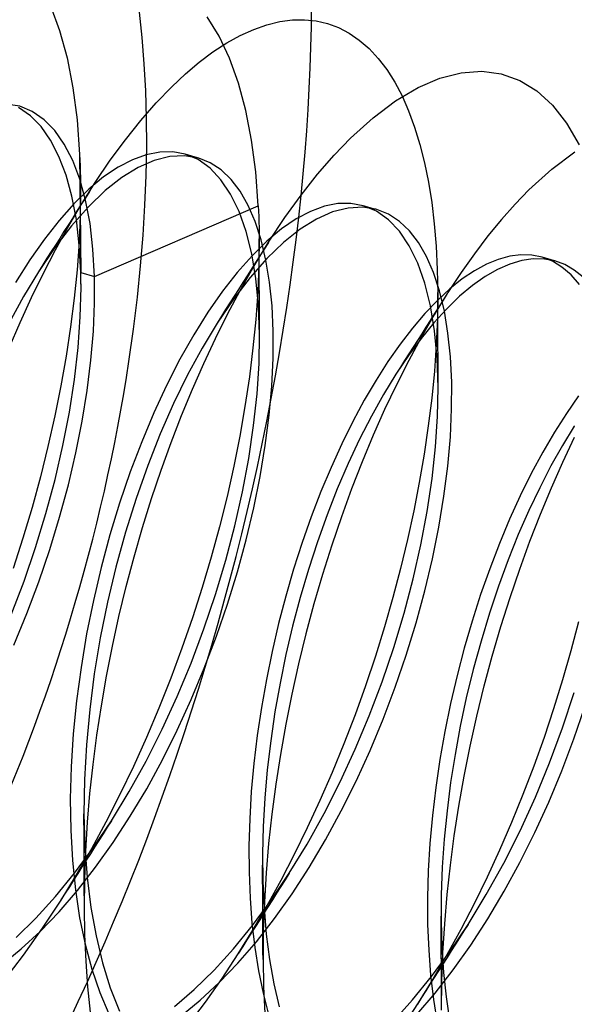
# Model space of a CAD drawing. Header units: millimetres. Extents: x -24 to 80, y -43 to 164.
# Tile 9 of 223: x -18.35 to -17.01, y 10.2 to 12.58. Entities that reach past the tile are written whole.
import ezdxf

# ---------------------------------------------------------------- set-up
doc = ezdxf.new("R2010")
doc.units = ezdxf.units.MM
doc.layers.add('MAIN-1', color=7, linetype='Continuous')
doc.layers.add('MAIN-2', color=7, linetype='Continuous')

msp = doc.modelspace()

# ---------------------------------------------------------------- linework, layer by layer
at = {"layer": 'MAIN-1'}
for p, q in [((-17.3129, 11.9212), (-17.3131, 11.9208)), ((-17.3126, 11.9216), (-17.3129, 11.9212)), ((-17.3124, 11.922), (-17.3126, 11.9216)), ((-17.3121, 11.9224), (-17.3124, 11.922)), ((-17.3118, 11.9229), (-17.3121, 11.9224)), ((-17.3116, 11.9233), (-17.3118, 11.9229)), ((-17.0046, 11.6003), (-17.0052, 11.5994))]:
    msp.add_line(p, q, dxfattribs=at)
at = {"layer": 'MAIN-2'}
for p, q in [((-18.2749, 12.6176), (-18.2531, 12.5578)), ((-17.8666, 12.5444), (-17.8952, 12.591)), ((-17.7505, 12.572), (-17.7193, 12.5796)), ((-17.7193, 12.5796), (-17.6888, 12.5836)), ((-17.6888, 12.5836), (-17.6593, 12.5842)), ((-17.6593, 12.5842), (-17.6309, 12.5813)), ((-17.6309, 12.5813), (-17.6035, 12.575)), ((-18.2531, 12.5578), (-18.2351, 12.4915)), ((-17.8151, 12.5462), (-17.7825, 12.5609)), ((-17.7825, 12.5609), (-17.7505, 12.572)), ((-17.6035, 12.575), (-17.577, 12.5652)), ((-17.577, 12.5652), (-17.5514, 12.5518)), ((-17.5514, 12.5518), (-17.5267, 12.5348)), ((-17.8813, 12.5063), (-17.8481, 12.528)), ((-17.8413, 12.4907), (-17.8666, 12.5444)), ((-17.8481, 12.528), (-17.8151, 12.5462)), ((-17.5267, 12.5348), (-17.503, 12.5143)), ((-17.9146, 12.4813), (-17.8813, 12.5063)), ((-17.503, 12.5143), (-17.4807, 12.4904)), ((-18.2351, 12.4915), (-18.221, 12.4192)), ((-17.948, 12.4531), (-17.9146, 12.4813)), ((-17.8196, 12.4306), (-17.8413, 12.4907)), ((-17.4807, 12.4904), (-17.4599, 12.4632)), ((-17.4599, 12.4632), (-17.4407, 12.4329)), ((-17.2795, 12.4559), (-17.2298, 12.4593)), ((-17.2298, 12.4593), (-17.1824, 12.4531)), ((-17.9813, 12.4218), (-17.948, 12.4531)), ((-17.4407, 12.4329), (-17.423, 12.3994)), ((-17.3842, 12.4199), (-17.331, 12.4428)), ((-17.331, 12.4428), (-17.2795, 12.4559)), ((-17.1824, 12.4531), (-17.1377, 12.4372)), ((-17.1377, 12.4372), (-17.0963, 12.4118)), ((-18.221, 12.4192), (-18.2108, 12.3412)), ((-18.0189, 12.3828), (-17.9813, 12.4218)), ((-17.8017, 12.3645), (-17.8196, 12.4306)), ((-17.4384, 12.3878), (-17.3842, 12.4199)), ((-17.0963, 12.4118), (-17.0584, 12.3772)), ((-17.4931, 12.3466), (-17.4384, 12.3878)), ((-17.423, 12.3994), (-17.407, 12.3631)), ((-18.35, 12.3744), (-18.3838, 12.3799)), ((-18.3241, 12.3515), (-18.3525, 12.3712)), ((-18.3194, 12.3616), (-18.35, 12.3744)), ((-18.291, 12.3419), (-18.3194, 12.3616)), ((-18.0563, 12.34), (-18.0189, 12.3828)), ((-17.7877, 12.2927), (-17.8017, 12.3645)), ((-17.407, 12.3631), (-17.3925, 12.3239)), ((-17.0584, 12.3772), (-17.0242, 12.3338)), ((-18.2983, 12.3251), (-18.3241, 12.3515)), ((-18.2651, 12.3155), (-18.291, 12.3419)), ((-18.2108, 12.3412), (-18.2047, 12.2579)), ((-18.0935, 12.2935), (-18.0563, 12.34)), ((-17.5481, 12.2968), (-17.4931, 12.3466)), ((-18.275, 12.2921), (-18.2983, 12.3251)), ((-18.2419, 12.2826), (-18.2651, 12.3155)), ((-17.3925, 12.3239), (-17.3797, 12.2821)), ((-17.0242, 12.3338), (-16.9937, 12.2814)), ((-18.2547, 12.2529), (-18.275, 12.2921)), ((-18.1304, 12.2435), (-18.0935, 12.2935)), ((-17.7776, 12.2153), (-17.7877, 12.2927)), ((-17.5878, 12.2556), (-17.5481, 12.2968)), ((-18.2215, 12.2433), (-18.2419, 12.2826)), ((-17.3797, 12.2821), (-17.3684, 12.2377)), ((-18.2373, 12.2076), (-18.2547, 12.2529)), ((-18.2042, 12.198), (-18.2215, 12.2433)), ((-18.2047, 12.2579), (-18.2019, 11.9715)), ((-18.2047, 12.2579), (-18.2041, 12.2441)), ((-18.2041, 12.2441), (-18.2035, 12.2301)), ((-18.1667, 12.19), (-18.1304, 12.2435)), ((-18.0768, 12.245), (-18.1115, 12.227)), ((-18.0431, 12.2571), (-18.0768, 12.245)), ((-18.0236, 12.2433), (-18.0624, 12.2264)), ((-18.0104, 12.2634), (-18.0431, 12.2571)), ((-17.986, 12.2527), (-18.0236, 12.2433)), ((-17.979, 12.2638), (-18.0104, 12.2634)), ((-17.95, 12.2546), (-17.986, 12.2527)), ((-17.9491, 12.2584), (-17.979, 12.2638)), ((-17.9159, 12.2488), (-17.95, 12.2546)), ((-17.9175, 12.2452), (-17.9491, 12.2584)), ((-17.9463, 12.2576), (-17.949, 12.2584)), ((-17.9435, 12.2568), (-17.9463, 12.2576)), ((-17.9408, 12.256), (-17.9435, 12.2568)), ((-17.938, 12.2552), (-17.9408, 12.256)), ((-17.9353, 12.2544), (-17.938, 12.2552)), ((-17.9325, 12.2536), (-17.9353, 12.2544)), ((-17.9298, 12.2528), (-17.9325, 12.2536)), ((-17.927, 12.252), (-17.9298, 12.2528)), ((-17.9242, 12.2512), (-17.927, 12.252)), ((-17.9215, 12.2504), (-17.9242, 12.2512)), ((-17.9187, 12.2496), (-17.9215, 12.2504)), ((-17.916, 12.2488), (-17.9187, 12.2496)), ((-17.8883, 12.2245), (-17.9175, 12.2452)), ((-17.8878, 12.2375), (-17.9159, 12.2488)), ((-17.6277, 12.2098), (-17.5878, 12.2556)), ((-17.0595, 12.2223), (-17.0043, 12.2637)), ((-18.2035, 12.2301), (-18.2031, 12.2161)), ((-18.1115, 12.227), (-18.1468, 12.2032)), ((-18.0624, 12.2264), (-18.1022, 12.2019)), ((-17.8619, 12.1964), (-17.8883, 12.2245)), ((-17.8615, 12.2203), (-17.8878, 12.2375)), ((-17.8374, 12.1972), (-17.8615, 12.2203)), ((-17.3684, 12.2377), (-17.3589, 12.1908)), ((-17.1153, 12.1718), (-17.0595, 12.2223)), ((-18.2233, 12.1565), (-18.2373, 12.2076)), ((-18.1901, 12.1469), (-18.2042, 12.198)), ((-18.2031, 12.2161), (-18.2028, 12.2019)), ((-18.2028, 12.2019), (-18.2026, 12.1876)), ((-18.1468, 12.2032), (-18.1825, 12.1736)), ((-18.1022, 12.2019), (-18.1427, 12.17)), ((-17.8385, 12.1613), (-17.8619, 12.1964)), ((-17.8155, 12.1684), (-17.8374, 12.1972)), ((-17.7714, 12.1328), (-17.7776, 12.2153)), ((-17.6676, 12.1594), (-17.6277, 12.2098)), ((-18.1825, 12.1736), (-18.2185, 12.1384)), ((-18.2025, 12.1732), (-18.2033, 12.1099)), ((-18.2026, 12.1876), (-18.2025, 12.1732)), ((-18.2024, 12.1543), (-18.2025, 12.1732)), ((-18.2024, 12.1333), (-18.1667, 12.19)), ((-17.3589, 12.1908), (-17.351, 12.1415)), ((-17.1153, 12.1718), (-17.1486, 12.1376)), ((-18.2126, 12.0998), (-18.2233, 12.1565)), ((-18.2024, 12.1352), (-18.2024, 12.1543)), ((-18.1914, 12.1513), (-18.2015, 12.1354)), ((-18.1809, 12.1678), (-18.1914, 12.1513)), ((-18.1795, 12.0902), (-18.1901, 12.1469)), ((-18.1427, 12.17), (-18.1835, 12.1307)), ((-17.8181, 12.1194), (-17.8385, 12.1613)), ((-17.796, 12.1342), (-17.8155, 12.1684)), ((-17.7072, 12.1045), (-17.6676, 12.1594)), ((-18.2185, 12.1384), (-18.2544, 12.0979)), ((-18.2332, 12.0809), (-18.2024, 12.1333)), ((-18.1835, 12.1307), (-18.2243, 12.0847)), ((-18.2015, 12.1354), (-18.2119, 12.1191)), ((-18.2023, 12.116), (-18.2024, 12.1352)), ((-18.1688, 11.962), (-17.7714, 12.1328)), ((-17.779, 12.0949), (-17.796, 12.1342)), ((-17.7714, 12.1328), (-17.7709, 12.12)), ((-17.6111, 12.1322), (-17.6449, 12.1197)), ((-17.5784, 12.1386), (-17.6111, 12.1322)), ((-17.5538, 12.1279), (-17.5912, 12.1184)), ((-17.547, 12.139), (-17.5784, 12.1386)), ((-17.5179, 12.1297), (-17.5538, 12.1279)), ((-17.5171, 12.1335), (-17.547, 12.139)), ((-17.484, 12.1239), (-17.5179, 12.1297)), ((-17.4852, 12.1202), (-17.5171, 12.1335)), ((-17.5143, 12.1327), (-17.5171, 12.1335)), ((-17.5115, 12.1319), (-17.5143, 12.1327)), ((-17.5088, 12.1311), (-17.5115, 12.1319)), ((-17.506, 12.1303), (-17.5088, 12.1311)), ((-17.5032, 12.1295), (-17.506, 12.1303)), ((-17.5005, 12.1287), (-17.5032, 12.1295)), ((-17.4977, 12.1279), (-17.5005, 12.1287)), ((-17.495, 12.1271), (-17.4977, 12.1279)), ((-17.4922, 12.1263), (-17.495, 12.1271)), ((-17.4895, 12.1255), (-17.4922, 12.1263)), ((-17.4867, 12.1247), (-17.4895, 12.1255)), ((-17.484, 12.1239), (-17.4867, 12.1247)), ((-17.4557, 12.1126), (-17.484, 12.1239)), ((-17.351, 12.1415), (-17.3447, 12.0897)), ((-17.1486, 12.1376), (-17.1818, 12.1003)), ((-18.2223, 12.1026), (-18.2325, 12.0867)), ((-18.2119, 12.1191), (-18.2223, 12.1026)), ((-18.2055, 12.038), (-18.2126, 12.0998)), ((-18.2033, 12.1099), (-18.206, 12.0448)), ((-18.2022, 12.0967), (-18.2023, 12.116)), ((-17.8009, 12.0711), (-17.8181, 12.1194)), ((-17.7709, 12.12), (-17.7704, 12.107)), ((-17.7704, 12.107), (-17.77, 12.0939)), ((-17.7464, 12.0455), (-17.7072, 12.1045)), ((-17.6796, 12.1013), (-17.7149, 12.0771)), ((-17.6449, 12.1197), (-17.6796, 12.1013)), ((-17.63, 12.1012), (-17.6697, 12.0764)), ((-17.5912, 12.1184), (-17.63, 12.1012)), ((-17.4558, 12.0996), (-17.4852, 12.1202)), ((-17.429, 12.0716), (-17.4558, 12.0996)), ((-17.4294, 12.0956), (-17.4557, 12.1126)), ((-17.1818, 12.1003), (-17.2147, 12.0602)), ((-18.2544, 12.0979), (-18.2901, 12.0524)), ((-18.2243, 12.0847), (-18.2648, 12.0321)), ((-18.2633, 12.0263), (-18.2332, 12.0809)), ((-18.2325, 12.0867), (-18.2427, 12.0706)), ((-18.2021, 12.0778), (-18.2022, 12.0967)), ((-18.202, 12.0588), (-18.2021, 12.0778)), ((-18.1724, 12.0284), (-18.1795, 12.0902)), ((-17.7646, 12.0506), (-17.779, 12.0949)), ((-17.77, 12.0939), (-17.7697, 12.0807)), ((-17.7697, 12.0807), (-17.7695, 12.0674)), ((-17.7149, 12.0771), (-17.7507, 12.0472)), ((-17.6697, 12.0764), (-17.7101, 12.0443)), ((-17.4051, 12.0728), (-17.4294, 12.0956)), ((-17.3447, 12.0897), (-17.3402, 12.0355)), ((-18.2901, 12.0524), (-18.3253, 12.0021)), ((-18.253, 12.0544), (-18.2634, 12.0381)), ((-18.2427, 12.0706), (-18.253, 12.0544)), ((-18.2019, 12.0396), (-18.202, 12.0588)), ((-17.7873, 12.0169), (-17.8009, 12.0711)), ((-17.7694, 12.054), (-17.7702, 11.9908)), ((-17.7695, 12.0674), (-17.7694, 12.054)), ((-17.7694, 12.0344), (-17.7695, 12.0534)), ((-17.4053, 12.0365), (-17.429, 12.0716)), ((-17.383, 12.0445), (-17.4051, 12.0728)), ((-17.2147, 12.0602), (-17.2474, 12.0172)), ((-18.2648, 12.0321), (-18.3046, 11.9735)), ((-18.2634, 12.0381), (-18.2735, 12.0222)), ((-18.206, 12.0448), (-18.2108, 11.978)), ((-18.2019, 11.9715), (-18.2055, 12.038)), ((-18.2018, 12.0202), (-18.2019, 12.0396)), ((-18.1688, 11.962), (-18.1724, 12.0284)), ((-17.7507, 12.0472), (-17.7867, 12.0119)), ((-17.7849, 11.9825), (-17.7464, 12.0455)), ((-17.7693, 12.0152), (-17.7694, 12.0344)), ((-17.7572, 12.0285), (-17.7676, 12.0122)), ((-17.753, 12.0017), (-17.7646, 12.0506)), ((-17.7469, 12.0447), (-17.7572, 12.0285)), ((-17.7101, 12.0443), (-17.7508, 12.0052)), ((-17.3848, 11.9943), (-17.4053, 12.0365)), ((-17.3634, 12.0106), (-17.383, 12.0445)), ((-17.3402, 12.0355), (-17.3374, 11.9791)), ((-18.2838, 12.0062), (-18.2941, 11.99)), ((-18.2926, 11.9697), (-18.2633, 12.0263)), ((-18.2735, 12.0222), (-18.2838, 12.0062)), ((-18.2017, 12.0013), (-18.2018, 12.0202)), ((-17.7867, 12.0119), (-17.8227, 11.9715)), ((-17.7508, 12.0052), (-17.7915, 11.9595)), ((-17.7771, 11.957), (-17.7873, 12.0169)), ((-17.7676, 12.0122), (-17.778, 11.9957)), ((-17.7692, 11.9959), (-17.7693, 12.0152)), ((-17.3464, 11.9713), (-17.3634, 12.0106)), ((-17.2474, 12.0172), (-17.2797, 11.9715)), ((-17.1895, 12.0035), (-17.2181, 11.9918)), ((-17.1616, 12.011), (-17.1895, 12.0035)), ((-17.1346, 12.0144), (-17.1616, 12.011)), ((-17.1085, 12.0135), (-17.1346, 12.0144)), ((-17.1048, 12.0046), (-17.1328, 12.0006)), ((-17.0835, 12.0086), (-17.1085, 12.0135)), ((-17.0779, 12.0043), (-17.1048, 12.0046)), ((-17.0585, 11.9989), (-17.0835, 12.0086)), ((-17.0807, 12.0078), (-17.0834, 12.0086)), ((-17.0779, 12.007), (-17.0807, 12.0078)), ((-17.0752, 12.0062), (-17.0779, 12.007)), ((-17.0522, 11.9995), (-17.0779, 12.0043)), ((-17.0724, 12.0054), (-17.0752, 12.0062)), ((-17.0696, 12.0046), (-17.0724, 12.0054)), ((-17.0669, 12.0038), (-17.0696, 12.0046)), ((-17.0641, 12.003), (-17.0669, 12.0038)), ((-17.0614, 12.0022), (-17.0641, 12.003)), ((-18.3253, 12.0021), (-18.3598, 11.9473)), ((-18.2941, 11.99), (-18.3046, 11.9735)), ((-18.2016, 11.9823), (-18.2017, 12.0013)), ((-18.2015, 11.9631), (-18.2016, 11.9823)), ((-17.8158, 11.9278), (-17.7849, 11.9825)), ((-17.7885, 11.9792), (-17.7987, 11.9632)), ((-17.778, 11.9957), (-17.7885, 11.9792)), ((-17.7702, 11.9908), (-17.7729, 11.9254)), ((-17.7691, 11.9764), (-17.7692, 11.9959)), ((-17.7441, 11.9483), (-17.753, 12.0017)), ((-17.3677, 11.9455), (-17.3848, 11.9943)), ((-17.2181, 11.9918), (-17.2473, 11.9759)), ((-17.1913, 11.9792), (-17.2215, 11.9618)), ((-17.1616, 11.9922), (-17.1913, 11.9792)), ((-17.1328, 12.0006), (-17.1616, 11.9922)), ((-17.0586, 12.0014), (-17.0614, 12.0022)), ((-17.0559, 12.0006), (-17.0586, 12.0014)), ((-17.0351, 11.9847), (-17.0585, 11.9989)), ((-17.0531, 11.9998), (-17.0559, 12.0006)), ((-17.0504, 11.999), (-17.0531, 11.9998)), ((-17.028, 11.9906), (-17.0522, 11.9995)), ((-17.0132, 11.966), (-17.0351, 11.9847)), ((-17.0053, 11.9775), (-17.028, 11.9906)), ((-18.3046, 11.9735), (-18.3411, 11.9132)), ((-18.3211, 11.9111), (-18.2926, 11.9697)), ((-18.2108, 11.978), (-18.2176, 11.9097)), ((-18.2019, 11.9715), (-18.1688, 11.962)), ((-18.2017, 11.9656), (-18.2018, 11.9715)), ((-18.2016, 11.9596), (-18.2017, 11.9656)), ((-18.2015, 11.9536), (-18.2016, 11.9596)), ((-18.2014, 11.9436), (-18.2015, 11.9631)), ((-18.1686, 11.8973), (-18.1688, 11.962)), ((-17.8227, 11.9715), (-17.8583, 11.926)), ((-17.7915, 11.9595), (-17.8319, 11.9073)), ((-17.7987, 11.9632), (-17.809, 11.947)), ((-17.7708, 11.8918), (-17.7771, 11.957)), ((-17.7691, 11.9574), (-17.7691, 11.9764)), ((-17.769, 11.9381), (-17.7691, 11.9574)), ((-17.332, 11.9271), (-17.3464, 11.9713)), ((-17.3374, 11.9791), (-17.3364, 11.9205)), ((-17.2797, 11.9715), (-17.3116, 11.9233)), ((-17.277, 11.9559), (-17.3069, 11.9319)), ((-17.2473, 11.9759), (-17.277, 11.9559)), ((-17.2215, 11.9618), (-17.2523, 11.94)), ((-16.993, 11.9429), (-17.0132, 11.966)), ((-16.984, 11.9602), (-17.0053, 11.9775)), ((-18.203, 11.8642), (-18.2013, 11.9354)), ((-18.2014, 11.9475), (-18.2015, 11.9536)), ((-18.2013, 11.9415), (-18.2014, 11.9475)), ((-18.2013, 11.9354), (-18.2013, 11.9415)), ((-17.809, 11.947), (-17.8194, 11.9306)), ((-17.7689, 11.9187), (-17.769, 11.9381)), ((-17.7382, 11.8908), (-17.7441, 11.9483)), ((-17.354, 11.8905), (-17.3677, 11.9455)), ((-17.3069, 11.9319), (-17.3371, 11.904)), ((-17.2523, 11.94), (-17.2835, 11.9139)), ((-18.3411, 11.9132), (-18.3764, 11.8481)), ((-18.3486, 11.8507), (-18.3211, 11.9111)), ((-18.2176, 11.9097), (-18.2264, 11.84)), ((-17.8583, 11.926), (-17.8935, 11.8756)), ((-17.846, 11.8709), (-17.8158, 11.9278)), ((-17.8299, 11.9142), (-17.8403, 11.898)), ((-17.8194, 11.9306), (-17.8299, 11.9142)), ((-17.7729, 11.9254), (-17.7777, 11.858)), ((-17.7688, 11.8992), (-17.7689, 11.9187)), ((-17.3131, 11.9208), (-17.3451, 11.8687)), ((-17.3364, 11.9205), (-17.3372, 11.8596)), ((-17.3363, 11.9046), (-17.3364, 11.9235)), ((-17.3203, 11.878), (-17.332, 11.9271)), ((-17.3132, 11.9207), (-17.3235, 11.9045)), ((-17.2835, 11.9139), (-17.3147, 11.8837)), ((-18.1714, 11.8295), (-18.1686, 11.8973)), ((-17.8319, 11.9073), (-17.8715, 11.849)), ((-17.8403, 11.898), (-17.8507, 11.8816)), ((-17.7683, 11.8217), (-17.7708, 11.8918)), ((-17.7686, 11.8801), (-17.7688, 11.8992)), ((-17.7354, 11.8293), (-17.7382, 11.8908)), ((-17.3371, 11.904), (-17.3674, 11.8723)), ((-17.344, 11.8299), (-17.354, 11.8905)), ((-17.3147, 11.8837), (-17.3459, 11.8496)), ((-17.3338, 11.8883), (-17.3442, 11.8719)), ((-17.3362, 11.8855), (-17.3363, 11.9046)), ((-17.3361, 11.8663), (-17.3362, 11.8855)), ((-17.3235, 11.9045), (-17.3338, 11.8883)), ((-18.2083, 11.7898), (-18.203, 11.8642)), ((-17.8935, 11.8756), (-17.9279, 11.8207)), ((-17.8753, 11.812), (-17.846, 11.8709)), ((-17.861, 11.8654), (-17.8715, 11.849)), ((-17.8507, 11.8816), (-17.861, 11.8654)), ((-17.7685, 11.8609), (-17.7686, 11.8801)), ((-17.7684, 11.8414), (-17.7685, 11.8609)), ((-17.3674, 11.8723), (-17.3975, 11.837)), ((-17.3451, 11.8687), (-17.3764, 11.8144)), ((-17.3442, 11.8719), (-17.3547, 11.8554)), ((-17.3361, 11.847), (-17.3361, 11.8663)), ((-17.3115, 11.8246), (-17.3203, 11.878)), ((-18.3751, 11.7887), (-18.3486, 11.8507)), ((-18.2264, 11.84), (-18.2372, 11.769)), ((-17.8715, 11.849), (-17.9079, 11.7886)), ((-17.7777, 11.858), (-17.7844, 11.7889)), ((-17.7683, 11.8217), (-17.7684, 11.8414)), ((-17.3975, 11.837), (-17.4274, 11.7982)), ((-17.3459, 11.8496), (-17.3769, 11.8118)), ((-17.365, 11.8393), (-17.3753, 11.8231)), ((-17.3547, 11.8554), (-17.365, 11.8393)), ((-17.3372, 11.8596), (-17.3399, 11.797)), ((-17.336, 11.828), (-17.3361, 11.847)), ((-18.1773, 11.759), (-18.1714, 11.8295)), ((-17.9279, 11.8207), (-17.9614, 11.7614)), ((-17.7696, 11.7512), (-17.7683, 11.8217)), ((-17.7357, 11.7643), (-17.7354, 11.8293)), ((-17.3764, 11.8144), (-17.4068, 11.758)), ((-17.3753, 11.8231), (-17.3857, 11.8068)), ((-17.3378, 11.764), (-17.344, 11.8299)), ((-17.3359, 11.8089), (-17.336, 11.828)), ((-17.3055, 11.7671), (-17.3115, 11.8246)), ((-18.2171, 11.7126), (-18.2083, 11.7898)), ((-17.9079, 11.7886), (-17.9432, 11.7234)), ((-17.9037, 11.7514), (-17.8753, 11.812)), ((-17.7844, 11.7889), (-17.7931, 11.7185)), ((-17.4274, 11.7982), (-17.457, 11.7559)), ((-17.3769, 11.8118), (-17.4075, 11.7704)), ((-17.3962, 11.7903), (-17.4063, 11.7744)), ((-17.3857, 11.8068), (-17.3962, 11.7903)), ((-17.3399, 11.797), (-17.3445, 11.7326)), ((-17.3358, 11.7896), (-17.3359, 11.8089)), ((-17.3357, 11.7701), (-17.3358, 11.7896)), ((-18.2372, 11.769), (-18.25, 11.6969)), ((-17.739, 11.6963), (-17.7357, 11.7643)), ((-17.4075, 11.7704), (-17.4376, 11.7255)), ((-17.4063, 11.7744), (-17.4166, 11.7582)), ((-17.3356, 11.751), (-17.3357, 11.7701)), ((-17.3025, 11.7058), (-17.3055, 11.7671)), ((-18.1864, 11.686), (-18.1773, 11.759)), ((-17.9614, 11.7614), (-17.9938, 11.6981)), ((-17.9311, 11.6891), (-17.9037, 11.7514)), ((-17.7744, 11.6772), (-17.7696, 11.7512)), ((-17.457, 11.7559), (-17.486, 11.7104)), ((-17.427, 11.7419), (-17.4376, 11.7254)), ((-17.4068, 11.758), (-17.4364, 11.6995)), ((-17.4166, 11.7582), (-17.427, 11.7419)), ((-17.3353, 11.6933), (-17.3378, 11.764)), ((-17.3355, 11.7317), (-17.3356, 11.751)), ((-17.9432, 11.7234), (-17.9771, 11.6538)), ((-17.7931, 11.7185), (-17.8038, 11.6472)), ((-17.4376, 11.7255), (-17.4676, 11.6763)), ((-17.3445, 11.7326), (-17.3509, 11.6668)), ((-17.3354, 11.7126), (-17.3355, 11.7317)), ((-18.25, 11.6969), (-18.2648, 11.6239)), ((-18.2294, 11.6333), (-18.2171, 11.7126)), ((-17.9938, 11.6981), (-18.0247, 11.6312)), ((-17.7454, 11.6255), (-17.739, 11.6963)), ((-17.486, 11.7104), (-17.5145, 11.6618)), ((-17.4364, 11.6995), (-17.4651, 11.6392)), ((-17.3366, 11.6228), (-17.3353, 11.6933)), ((-17.3352, 11.6933), (-17.3354, 11.7126)), ((-17.3026, 11.641), (-17.3025, 11.7058)), ((-18.1986, 11.611), (-18.1864, 11.686)), ((-17.9575, 11.6251), (-17.9311, 11.6891)), ((-17.7827, 11.6004), (-17.7744, 11.6772)), ((-17.4676, 11.6763), (-17.497, 11.6236)), ((-16.9949, 11.6726), (-17.0244, 11.6302)), ((-17.9771, 11.6538), (-18.0092, 11.5804)), ((-17.8038, 11.6472), (-17.8163, 11.575)), ((-17.5145, 11.6618), (-17.5421, 11.6103)), ((-17.3509, 11.6668), (-17.3592, 11.5996)), ((-18.2648, 11.6239), (-18.2814, 11.5502)), ((-18.2452, 11.5522), (-18.2294, 11.6333)), ((-18.0247, 11.6312), (-18.0542, 11.5611)), ((-17.9829, 11.5594), (-17.9575, 11.6251)), ((-17.7548, 11.5524), (-17.7454, 11.6255)), ((-17.497, 11.6236), (-17.5258, 11.5674)), ((-17.4651, 11.6392), (-17.4928, 11.577)), ((-17.3415, 11.5489), (-17.3366, 11.6228)), ((-17.3057, 11.5731), (-17.3026, 11.641)), ((-17.0244, 11.6302), (-17.0535, 11.5846)), ((-18.2138, 11.5345), (-18.1986, 11.611)), ((-17.7944, 11.5212), (-17.7827, 11.6004)), ((-17.5421, 11.6103), (-17.5689, 11.5561)), ((-17.3592, 11.5996), (-17.3693, 11.5315)), ((-17.0052, 11.5994), (-17.0339, 11.5525)), ((-18.0092, 11.5804), (-18.0395, 11.5036)), ((-17.8163, 11.575), (-17.8308, 11.5022)), ((-17.4928, 11.577), (-17.5196, 11.5129)), ((-17.0535, 11.5846), (-17.0819, 11.5359)), ((-18.2814, 11.5502), (-18.2999, 11.4762)), ((-18.2642, 11.4702), (-18.2452, 11.5522)), ((-18.0542, 11.5611), (-18.0819, 11.4882)), ((-18.0072, 11.4922), (-17.9829, 11.5594)), ((-17.7672, 11.4775), (-17.7548, 11.5524)), ((-17.5689, 11.5561), (-17.5948, 11.4994)), ((-17.5258, 11.5674), (-17.5535, 11.5084)), ((-17.3121, 11.5024), (-17.3057, 11.5731)), ((-17.0339, 11.5525), (-17.0619, 11.5027)), ((-17.0333, 11.512), (-17.0048, 11.5722)), ((-18.232, 11.4569), (-18.2138, 11.5345)), ((-17.3693, 11.5315), (-17.3811, 11.4629)), ((-17.35, 11.472), (-17.3415, 11.5489)), ((-17.0819, 11.5359), (-17.1096, 11.4843)), ((-18.0395, 11.5036), (-18.0677, 11.4239)), ((-17.8308, 11.5022), (-17.8472, 11.4291)), ((-17.8095, 11.4401), (-17.7944, 11.5212)), ((-17.5535, 11.5084), (-17.5799, 11.4471)), ((-17.5196, 11.5129), (-17.5453, 11.447)), ((-17.3215, 11.4293), (-17.3121, 11.5024)), ((-17.0619, 11.5027), (-17.0891, 11.4501)), ((-17.0608, 11.4499), (-17.0333, 11.512)), ((-18.0819, 11.4882), (-18.1076, 11.4129)), ((-18.0303, 11.4235), (-18.0072, 11.4922)), ((-17.5948, 11.4994), (-17.6195, 11.4406)), ((-17.1096, 11.4843), (-17.1364, 11.4301)), ((-18.2999, 11.4762), (-18.3201, 11.4021)), ((-18.2863, 11.3878), (-18.2642, 11.4702)), ((-18.2531, 11.3787), (-18.232, 11.4569)), ((-17.7826, 11.4012), (-17.7672, 11.4775)), ((-17.3811, 11.4629), (-17.3945, 11.3939)), ((-17.3619, 11.3927), (-17.35, 11.472)), ((-17.828, 11.3577), (-17.8095, 11.4401)), ((-17.6195, 11.4406), (-17.6429, 11.3797)), ((-17.5799, 11.4471), (-17.6048, 11.3839)), ((-17.5453, 11.447), (-17.57, 11.3795)), ((-17.0891, 11.4501), (-17.1155, 11.3946)), ((-17.0874, 11.3861), (-17.0608, 11.4499)), ((-18.1076, 11.4129), (-18.1313, 11.3357)), ((-18.0677, 11.4239), (-18.0935, 11.3419)), ((-18.0522, 11.3535), (-18.0303, 11.4235)), ((-17.8472, 11.4291), (-17.8654, 11.3556)), ((-17.3339, 11.3543), (-17.3215, 11.4293)), ((-17.1364, 11.4301), (-17.1622, 11.3735)), ((-18.3201, 11.4021), (-18.3421, 11.3281)), ((-18.3114, 11.3054), (-18.2863, 11.3878)), ((-17.8009, 11.3238), (-17.7826, 11.4012)), ((-17.6048, 11.3839), (-17.6281, 11.3189)), ((-17.3945, 11.3939), (-17.4096, 11.3245)), ((-17.3773, 11.3116), (-17.3619, 11.3927)), ((-17.1155, 11.3946), (-17.141, 11.3363)), ((-17.1129, 11.3204), (-17.0874, 11.3861)), ((-18.2769, 11.3003), (-18.2531, 11.3787)), ((-17.6429, 11.3797), (-17.6651, 11.3171)), ((-17.57, 11.3795), (-17.5935, 11.3104)), ((-17.1622, 11.3735), (-17.1869, 11.3146)), ((-18.1313, 11.3357), (-18.1526, 11.2568)), ((-18.0935, 11.3419), (-18.1167, 11.2578)), ((-18.0727, 11.2825), (-18.0522, 11.3535)), ((-17.8654, 11.3556), (-17.8855, 11.282)), ((-17.8499, 11.2745), (-17.828, 11.3577)), ((-17.3493, 11.2779), (-17.3339, 11.3543)), ((-17.141, 11.3363), (-17.1655, 11.2753)), ((-18.3421, 11.3281), (-18.3658, 11.2545)), ((-17.8222, 11.2459), (-17.8009, 11.3238)), ((-17.6651, 11.3171), (-17.6857, 11.2529)), ((-17.6281, 11.3189), (-17.6499, 11.2521)), ((-17.4096, 11.3245), (-17.4265, 11.2546)), ((-17.396, 11.2292), (-17.3773, 11.3116)), ((-17.1869, 11.3146), (-17.2103, 11.2538)), ((-17.1375, 11.253), (-17.1129, 11.3204)), ((-18.3394, 11.2234), (-18.3114, 11.3054)), ((-18.3034, 11.2221), (-18.2769, 11.3003)), ((-17.5935, 11.3104), (-17.6157, 11.2399)), ((-18.0917, 11.2106), (-18.0727, 11.2825)), ((-17.8855, 11.282), (-17.9074, 11.2083)), ((-17.875, 11.191), (-17.8499, 11.2745)), ((-17.3676, 11.2004), (-17.3493, 11.2779)), ((-17.1655, 11.2753), (-17.1889, 11.2118)), ((-18.1526, 11.2568), (-18.1714, 11.1767)), ((-18.1167, 11.2578), (-18.1371, 11.1724)), ((-17.8463, 11.1678), (-17.8222, 11.2459)), ((-17.6857, 11.2529), (-17.7048, 11.1874)), ((-17.6499, 11.2521), (-17.67, 11.1838)), ((-17.6157, 11.2399), (-17.6365, 11.1684)), ((-17.4265, 11.2546), (-17.445, 11.184)), ((-17.2103, 11.2538), (-17.2324, 11.1911)), ((-17.1609, 11.184), (-17.1375, 11.253)), ((-18.3704, 11.1421), (-18.3394, 11.2234)), ((-18.3325, 11.1448), (-18.3034, 11.2221)), ((-17.4179, 11.1459), (-17.396, 11.2292)), ((-18.1092, 11.1383), (-18.0917, 11.2106)), ((-17.9074, 11.2083), (-17.9311, 11.1347)), ((-17.3888, 11.1224), (-17.3676, 11.2004)), ((-17.1889, 11.2118), (-17.2109, 11.146)), ((-18.1714, 11.1767), (-18.1877, 11.0958)), ((-18.1371, 11.1724), (-18.1546, 11.086)), ((-17.9033, 11.1077), (-17.875, 11.191)), ((-17.8731, 11.09), (-17.8463, 11.1678)), ((-17.7048, 11.1874), (-17.7222, 11.1208)), ((-17.67, 11.1838), (-17.6883, 11.1148)), ((-17.6365, 11.1684), (-17.6559, 11.0961)), ((-17.445, 11.184), (-17.4654, 11.1129)), ((-17.2324, 11.1911), (-17.253, 11.1268)), ((-17.1831, 11.1136), (-17.1609, 11.184)), ((-18.3641, 11.0686), (-18.3325, 11.1448)), ((-17.4431, 11.0625), (-17.4179, 11.1459)), ((-17.2109, 11.146), (-17.2314, 11.0784)), ((-18.1251, 11.0659), (-18.1092, 11.1383)), ((-17.9311, 11.1347), (-17.9566, 11.0613)), ((-17.7222, 11.1208), (-17.738, 11.0534)), ((-17.4127, 11.0442), (-17.3888, 11.1224)), ((-17.253, 11.1268), (-17.2721, 11.0612)), ((-16.9948, 11.1246), (-17.0134, 11.0545)), ((-17.9345, 11.0251), (-17.9033, 11.1077)), ((-17.6883, 11.1148), (-17.7045, 11.0457)), ((-17.4654, 11.1129), (-17.4875, 11.0415)), ((-17.204, 11.042), (-17.1831, 11.1136)), ((-18.1877, 11.0958), (-18.2013, 11.0146)), ((-18.1546, 11.086), (-18.169, 10.9993)), ((-17.9024, 11.0129), (-17.8731, 11.09)), ((-17.6559, 11.0961), (-17.6739, 11.0232)), ((-17.2314, 11.0784), (-17.2503, 11.0096)), ((-18.1393, 10.9936), (-18.1251, 11.0659)), ((-17.9566, 11.0613), (-17.9838, 10.9882)), ((-17.738, 11.0534), (-17.7519, 10.9855)), ((-17.4713, 10.9793), (-17.4431, 11.0625)), ((-17.2721, 11.0612), (-17.2895, 10.9946)), ((-17.0134, 11.0545), (-17.0336, 10.9844)), ((-17.9684, 10.9439), (-17.9345, 11.0251)), ((-17.7045, 11.0457), (-17.7188, 10.9765)), ((-17.4875, 11.0415), (-17.5113, 10.9702)), ((-17.4394, 10.9664), (-17.4127, 11.0442)), ((-17.2235, 10.9695), (-17.204, 11.042)), ((-18.2013, 11.0146), (-18.2121, 10.9336)), ((-17.9341, 10.937), (-17.9024, 11.0129)), ((-17.6739, 11.0232), (-17.6902, 10.95)), ((-17.2503, 11.0096), (-17.2671, 10.9406)), ((-18.169, 10.9993), (-18.1803, 10.9128)), ((-18.1519, 10.9217), (-18.1393, 10.9936)), ((-17.9838, 10.9882), (-18.0125, 10.9158)), ((-17.7519, 10.9855), (-17.764, 10.9174)), ((-17.5026, 10.897), (-17.4713, 10.9793)), ((-17.2895, 10.9946), (-17.3052, 10.9272)), ((-17.0336, 10.9844), (-17.0554, 10.9145)), ((-17.7188, 10.9765), (-17.7311, 10.9069)), ((-17.5113, 10.9702), (-17.5369, 10.8992)), ((-17.4687, 10.8893), (-17.4394, 10.9664)), ((-17.2414, 10.8966), (-17.2235, 10.9695)), ((-17.0336, 10.868), (-17.0052, 10.9535)), ((-18.2121, 10.9336), (-18.2201, 10.8532)), ((-18.0048, 10.8646), (-17.9684, 10.9439)), ((-17.9681, 10.8626), (-17.9341, 10.937)), ((-17.6902, 10.95), (-17.7049, 10.8768)), ((-17.2671, 10.9406), (-17.2818, 10.872)), ((-18.1803, 10.9128), (-18.1883, 10.8271)), ((-18.1628, 10.8504), (-18.1519, 10.9217)), ((-18.0125, 10.9158), (-18.0427, 10.8445)), ((-17.764, 10.9174), (-17.7741, 10.8492)), ((-17.7311, 10.9069), (-17.7414, 10.8367)), ((-17.3052, 10.9272), (-17.3192, 10.8594)), ((-17.0554, 10.9145), (-17.0787, 10.8448)), ((-17.0066, 10.8411), (-16.98, 10.9189)), ((-17.5369, 10.8992), (-17.5639, 10.8289)), ((-17.5366, 10.816), (-17.5026, 10.897)), ((-17.5004, 10.8134), (-17.4687, 10.8893)), ((-17.2577, 10.8235), (-17.2414, 10.8966)), ((-18.0437, 10.7876), (-18.0048, 10.8646)), ((-18.0041, 10.7904), (-17.9681, 10.8626)), ((-17.7049, 10.8768), (-17.7179, 10.8038)), ((-17.3192, 10.8594), (-17.3312, 10.7912)), ((-17.2818, 10.872), (-17.2945, 10.8036)), ((-17.0651, 10.7834), (-17.0336, 10.868)), ((-18.2201, 10.8532), (-18.2252, 10.7738)), ((-18.172, 10.7796), (-18.1628, 10.8504)), ((-18.0427, 10.8445), (-18.0742, 10.7746)), ((-17.7741, 10.8492), (-17.7823, 10.7814)), ((-17.7414, 10.8367), (-17.7497, 10.7666)), ((-17.0787, 10.8448), (-17.1034, 10.7755)), ((-17.0357, 10.7641), (-17.0066, 10.8411)), ((-18.1883, 10.8271), (-18.193, 10.7426)), ((-17.5639, 10.8289), (-17.5923, 10.7597)), ((-17.5732, 10.7369), (-17.5366, 10.816)), ((-17.5344, 10.7391), (-17.5004, 10.8134)), ((-17.2722, 10.7506), (-17.2577, 10.8235)), ((-18.0847, 10.7136), (-18.0437, 10.7876)), ((-18.0421, 10.7206), (-18.0041, 10.7904)), ((-17.7179, 10.8038), (-17.7292, 10.7312)), ((-17.3312, 10.7912), (-17.3413, 10.7231)), ((-17.2945, 10.8036), (-17.3052, 10.7352)), ((-18.2252, 10.7738), (-18.2273, 10.6959)), ((-18.1796, 10.7093), (-18.172, 10.7796)), ((-18.0742, 10.7746), (-18.1069, 10.7063)), ((-17.7823, 10.7814), (-17.7884, 10.7141)), ((-17.7497, 10.7666), (-17.7558, 10.6973)), ((-17.1034, 10.7755), (-17.1297, 10.7067)), ((-17.0995, 10.7001), (-17.0651, 10.7834)), ((-17.0673, 10.6883), (-17.0357, 10.7641)), ((-18.193, 10.7426), (-18.1942, 10.66)), ((-17.5923, 10.7597), (-17.6219, 10.6919)), ((-17.5705, 10.6667), (-17.5344, 10.7391)), ((-17.2851, 10.6781), (-17.2722, 10.7506)), ((-18.0818, 10.6537), (-18.0421, 10.7206)), ((-17.7292, 10.7312), (-17.7387, 10.6591)), ((-17.6121, 10.6601), (-17.5732, 10.7369)), ((-17.3413, 10.7231), (-17.3494, 10.6553)), ((-17.3052, 10.7352), (-17.3139, 10.6666)), ((-18.2273, 10.6959), (-18.2263, 10.62)), ((-18.1856, 10.6392), (-18.1796, 10.7093)), ((-18.1069, 10.7063), (-18.141, 10.6396)), ((-18.1277, 10.643), (-18.0847, 10.7136)), ((-17.7884, 10.7141), (-17.7923, 10.6475)), ((-17.7558, 10.6973), (-17.7596, 10.6293)), ((-17.6219, 10.6919), (-17.6526, 10.6256)), ((-17.1297, 10.7067), (-17.1574, 10.6387)), ((-17.1367, 10.6188), (-17.0995, 10.7001)), ((-17.6085, 10.5968), (-17.5705, 10.6667)), ((-17.2962, 10.6062), (-17.2851, 10.6781)), ((-17.1012, 10.6141), (-17.0673, 10.6883)), ((-18.1942, 10.66), (-18.1919, 10.5814)), ((-18.1941, 10.641), (-18.1942, 10.66)), ((-18.1716, 10.5776), (-18.1277, 10.643)), ((-18.1276, 10.643), (-18.1377, 10.6272)), ((-18.1232, 10.5901), (-18.0818, 10.6537)), ((-17.7923, 10.6475), (-17.7942, 10.5821)), ((-17.7387, 10.6591), (-17.7465, 10.5876)), ((-17.6532, 10.5862), (-17.6121, 10.6601)), ((-17.3494, 10.6553), (-17.3554, 10.588)), ((-17.3139, 10.6666), (-17.3207, 10.5982)), ((-18.2263, 10.62), (-18.2222, 10.5464)), ((-18.194, 10.6219), (-18.1941, 10.641)), ((-18.1939, 10.6029), (-18.194, 10.6219)), ((-18.1899, 10.5694), (-18.1856, 10.6392)), ((-18.141, 10.6396), (-18.1762, 10.5747)), ((-18.1377, 10.6272), (-18.1479, 10.6113)), ((-17.7596, 10.6293), (-17.7612, 10.5624)), ((-17.6526, 10.6256), (-17.6843, 10.561)), ((-17.1574, 10.6387), (-17.1864, 10.5717)), ((-18.1938, 10.5839), (-18.1939, 10.6029)), ((-18.1581, 10.5952), (-18.1685, 10.579)), ((-18.1479, 10.6113), (-18.1581, 10.5952)), ((-17.6483, 10.5298), (-17.6085, 10.5968)), ((-17.3207, 10.5982), (-17.3254, 10.5305)), ((-17.3057, 10.5349), (-17.2962, 10.6062)), ((-17.1765, 10.54), (-17.1367, 10.6188)), ((-17.1372, 10.542), (-17.1012, 10.6141)), ((-18.2169, 10.5162), (-18.1716, 10.5776)), ((-18.1762, 10.5747), (-18.2127, 10.5116)), ((-18.1937, 10.565), (-18.1938, 10.5839)), ((-18.1919, 10.5814), (-18.1862, 10.5055)), ((-18.1685, 10.579), (-18.1786, 10.5631)), ((-18.1659, 10.5301), (-18.1232, 10.5901)), ((-17.7942, 10.5821), (-17.7938, 10.5179)), ((-17.7465, 10.5876), (-17.7525, 10.5165)), ((-17.6962, 10.5157), (-17.6532, 10.5862)), ((-17.3554, 10.588), (-17.3593, 10.5215)), ((-17.1864, 10.5717), (-17.2168, 10.506)), ((-18.1936, 10.546), (-18.1937, 10.565)), ((-18.1924, 10.5003), (-18.1899, 10.5694)), ((-18.1786, 10.5631), (-18.1888, 10.5471)), ((-17.7612, 10.5624), (-17.7605, 10.4967)), ((-17.6843, 10.561), (-17.717, 10.4981)), ((-18.2222, 10.5464), (-18.2149, 10.4756)), ((-18.2098, 10.474), (-18.1659, 10.5301)), ((-18.1991, 10.531), (-18.2094, 10.5148)), ((-18.1888, 10.5471), (-18.1991, 10.531)), ((-18.1935, 10.5269), (-18.1936, 10.546)), ((-18.1934, 10.5076), (-18.1935, 10.5269)), ((-17.761, 10.5169), (-17.7611, 10.5356)), ((-17.6895, 10.4659), (-17.6483, 10.5298)), ((-17.3254, 10.5305), (-17.3278, 10.4637)), ((-17.3134, 10.464), (-17.3057, 10.5349)), ((-17.2186, 10.4641), (-17.1765, 10.54)), ((-17.1752, 10.4723), (-17.1372, 10.542)), ((-18.2634, 10.4592), (-18.2169, 10.5162)), ((-18.2127, 10.5116), (-18.2502, 10.4505)), ((-18.2094, 10.5148), (-18.2195, 10.4989)), ((-18.1933, 10.4887), (-18.1934, 10.5076)), ((-18.1931, 10.4323), (-18.1924, 10.5003)), ((-18.1862, 10.5055), (-18.1772, 10.4328)), ((-17.7938, 10.5179), (-17.7914, 10.4553)), ((-17.7609, 10.498), (-17.761, 10.5169)), ((-17.7525, 10.5165), (-17.7568, 10.4461)), ((-17.74, 10.4504), (-17.6962, 10.5157)), ((-17.6962, 10.5157), (-17.7065, 10.4996)), ((-17.3593, 10.5215), (-17.3611, 10.456)), ((-17.2168, 10.506), (-17.2482, 10.4417)), ((-18.2296, 10.483), (-18.2398, 10.467)), ((-18.2195, 10.4989), (-18.2296, 10.483)), ((-18.1933, 10.4697), (-18.1933, 10.4887)), ((-17.7608, 10.4789), (-17.7609, 10.498)), ((-17.7607, 10.4597), (-17.7608, 10.4789)), ((-17.7605, 10.4967), (-17.7574, 10.4318)), ((-17.717, 10.4981), (-17.7506, 10.4369)), ((-17.7168, 10.4833), (-17.727, 10.4673)), ((-17.7065, 10.4996), (-17.7168, 10.4833)), ((-18.3108, 10.407), (-18.2634, 10.4592)), ((-18.2546, 10.4222), (-18.2098, 10.474)), ((-18.2398, 10.467), (-18.25, 10.4509)), ((-18.2149, 10.4756), (-18.2046, 10.4079)), ((-18.1932, 10.4506), (-18.1933, 10.4697)), ((-17.7914, 10.4553), (-17.7868, 10.3944)), ((-17.7606, 10.4407), (-17.7607, 10.4597)), ((-17.727, 10.4673), (-17.7373, 10.4512)), ((-17.7322, 10.4057), (-17.6895, 10.4659)), ((-17.3611, 10.456), (-17.3608, 10.3918)), ((-17.3278, 10.4637), (-17.3281, 10.3992)), ((-17.3195, 10.3933), (-17.3134, 10.464)), ((-17.2627, 10.3918), (-17.2186, 10.4641)), ((-17.2149, 10.4055), (-17.1752, 10.4723)), ((-18.2502, 10.4505), (-18.2952, 10.3822)), ((-18.1931, 10.4314), (-18.1932, 10.4506)), ((-18.192, 10.3667), (-18.1931, 10.4323)), ((-18.1772, 10.4328), (-18.1648, 10.3637)), ((-17.7506, 10.4369), (-17.7852, 10.3776)), ((-17.7851, 10.3893), (-17.74, 10.4504)), ((-17.7605, 10.4217), (-17.7606, 10.4407)), ((-17.7568, 10.4461), (-17.7593, 10.3763)), ((-17.7475, 10.4352), (-17.7577, 10.4191)), ((-17.7574, 10.4318), (-17.7521, 10.3684)), ((-17.7373, 10.4512), (-17.7475, 10.4352)), ((-17.2482, 10.4417), (-17.2807, 10.3791)), ((-18.3588, 10.36), (-18.3108, 10.407)), ((-18.3, 10.3748), (-18.2546, 10.4222)), ((-18.2046, 10.4079), (-18.1913, 10.3436)), ((-17.7761, 10.3496), (-17.7322, 10.4057)), ((-17.7577, 10.4191), (-17.768, 10.4029)), ((-17.7604, 10.4025), (-17.7605, 10.4217)), ((-17.3281, 10.3928), (-17.3282, 10.4115)), ((-17.2562, 10.3417), (-17.2149, 10.4055)), ((-18.2952, 10.3822), (-18.3414, 10.3172)), ((-17.8315, 10.3327), (-17.7851, 10.3893)), ((-17.7784, 10.3866), (-17.7886, 10.3706)), ((-17.7868, 10.3944), (-17.78, 10.3355)), ((-17.768, 10.4029), (-17.7784, 10.3866)), ((-17.7603, 10.3832), (-17.7604, 10.4025)), ((-17.7602, 10.3641), (-17.7603, 10.3832)), ((-17.3608, 10.3918), (-17.3583, 10.3292)), ((-17.3281, 10.3992), (-17.3262, 10.3364)), ((-17.328, 10.374), (-17.3281, 10.3928)), ((-17.3238, 10.3229), (-17.3195, 10.3933)), ((-17.3064, 10.3265), (-17.2627, 10.3918)), ((-17.2626, 10.3917), (-17.2729, 10.3757)), ((-18.346, 10.3322), (-18.3, 10.3748)), ((-18.1891, 10.3026), (-18.192, 10.3667)), ((-18.1648, 10.3637), (-18.1491, 10.2985)), ((-17.7852, 10.3776), (-17.8207, 10.3201)), ((-17.7886, 10.3706), (-17.7989, 10.3544)), ((-17.7601, 10.345), (-17.7602, 10.3641)), ((-17.7593, 10.3763), (-17.76, 10.3073)), ((-17.7521, 10.3684), (-17.7442, 10.3069)), ((-17.3279, 10.355), (-17.328, 10.374)), ((-17.2807, 10.3791), (-17.3141, 10.3182)), ((-17.2832, 10.3595), (-17.2935, 10.3435)), ((-17.2729, 10.3757), (-17.2832, 10.3595)), ((-18.1913, 10.3436), (-18.175, 10.2831)), ((-17.8787, 10.2809), (-17.8315, 10.3327)), ((-17.8209, 10.2978), (-17.7761, 10.3496)), ((-17.8092, 10.3382), (-17.8196, 10.3218)), ((-17.7989, 10.3544), (-17.8092, 10.3382)), ((-17.78, 10.3355), (-17.7711, 10.2789)), ((-17.7601, 10.3258), (-17.7601, 10.345)), ((-17.3278, 10.3359), (-17.3279, 10.355)), ((-17.3277, 10.3168), (-17.3278, 10.3359)), ((-17.3262, 10.3364), (-17.3221, 10.2754)), ((-17.2935, 10.3435), (-17.3037, 10.3274)), ((-17.2988, 10.2816), (-17.2562, 10.3417)), ((-18.3922, 10.2947), (-18.346, 10.3322)), ((-18.3414, 10.3172), (-18.3885, 10.2558)), ((-17.8207, 10.3201), (-17.8599, 10.2605)), ((-17.76, 10.3064), (-17.7601, 10.3258)), ((-17.3583, 10.3292), (-17.3537, 10.2683)), ((-17.3515, 10.2653), (-17.3064, 10.3265)), ((-17.3141, 10.3182), (-17.3484, 10.2592)), ((-17.3276, 10.2976), (-17.3277, 10.3168)), ((-17.3263, 10.2531), (-17.3238, 10.3229)), ((-17.3139, 10.3114), (-17.3242, 10.2953)), ((-17.3037, 10.3274), (-17.3139, 10.3114)), ((-18.1844, 10.24), (-18.1891, 10.3026)), ((-18.1491, 10.2985), (-18.1303, 10.2378)), ((-17.8664, 10.2505), (-17.8209, 10.2978)), ((-17.76, 10.3073), (-17.7589, 10.2408)), ((-17.7442, 10.3069), (-17.7339, 10.2479)), ((-17.3242, 10.2953), (-17.3345, 10.2791)), ((-17.3275, 10.2787), (-17.3276, 10.2976)), ((-18.175, 10.2831), (-18.1559, 10.2267)), ((-17.9267, 10.2343), (-17.8787, 10.2809)), ((-17.7711, 10.2789), (-17.76, 10.2249)), ((-17.3977, 10.2085), (-17.3515, 10.2653)), ((-17.3449, 10.2627), (-17.3552, 10.2466)), ((-17.3537, 10.2683), (-17.3469, 10.2095)), ((-17.3345, 10.2791), (-17.3449, 10.2627)), ((-17.3425, 10.2253), (-17.2988, 10.2816)), ((-17.3274, 10.2596), (-17.3275, 10.2787)), ((-17.3221, 10.2754), (-17.3159, 10.2165)), ((-18.178, 10.1789), (-18.1844, 10.24)), ((-18.1303, 10.2378), (-18.1083, 10.1817)), ((-17.9124, 10.2079), (-17.8664, 10.2505)), ((-17.8599, 10.2605), (-17.9, 10.2033)), ((-17.7589, 10.2408), (-17.7559, 10.1755)), ((-17.7339, 10.2479), (-17.7212, 10.1917)), ((-17.3484, 10.2592), (-17.3836, 10.202)), ((-17.3552, 10.2466), (-17.3655, 10.2303)), ((-17.3273, 10.2405), (-17.3274, 10.2596)), ((-17.3272, 10.2213), (-17.3273, 10.2405)), ((-17.3271, 10.1844), (-17.3263, 10.2531)), ((-18.1559, 10.2267), (-18.1339, 10.1747)), ((-17.975, 10.193), (-17.9267, 10.2343)), ((-17.76, 10.2249), (-17.7468, 10.1735)), ((-17.3872, 10.1733), (-17.3425, 10.2253)), ((-17.3757, 10.2144), (-17.3858, 10.1984)), ((-17.3655, 10.2303), (-17.3757, 10.2144)), ((-17.3271, 10.2025), (-17.3272, 10.2213)), ((-17.3159, 10.2165), (-17.3076, 10.1598)), ((-17.9587, 10.1704), (-17.9124, 10.2079)), ((-17.9, 10.2033), (-17.9411, 10.1487)), ((-17.4448, 10.1566), (-17.3977, 10.2085)), ((-17.3836, 10.202), (-17.4228, 10.1418)), ((-17.3469, 10.2095), (-17.3379, 10.153)), ((-17.3271, 10.1836), (-17.3271, 10.2025))]:
    msp.add_line(p, q, dxfattribs=at)
for major_axis, start_param, end_param in [((0.7766, 2.6902), -2.55359, 0.000007), ((-0.5547, -1.9215), 0.588003, 3.141599)]:
    msp.add_ellipse((-19.0421, 11.4293), major_axis=major_axis, ratio=0.433013, start_param=start_param, end_param=end_param, dxfattribs=at)

doc.saveas('drawing.dxf')
